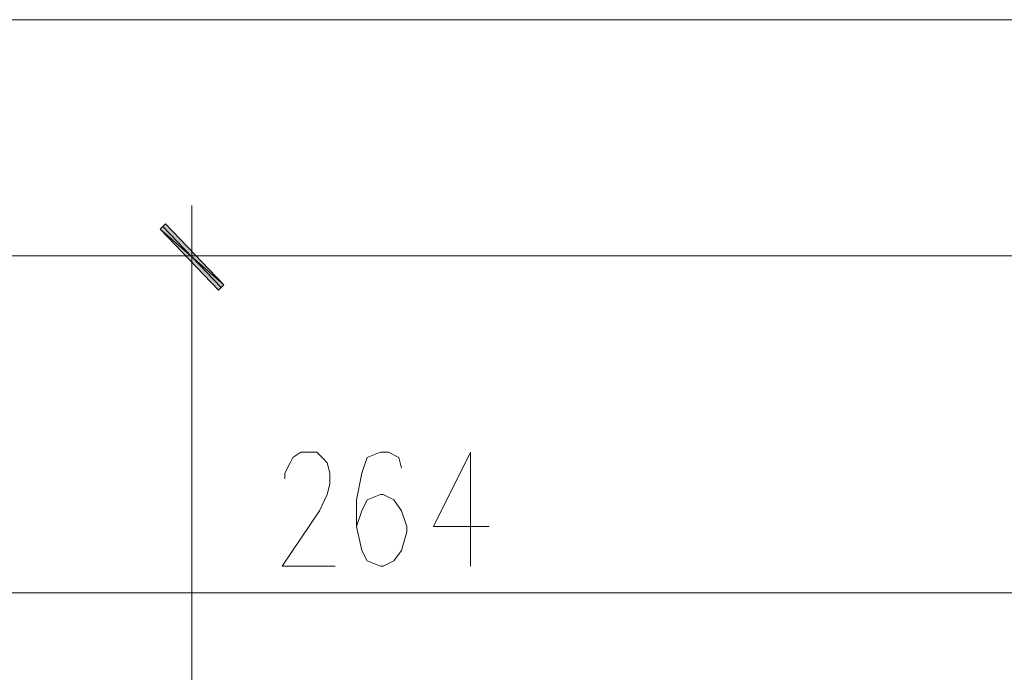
# Model space of a CAD drawing. Header units: inches. Extents: x -1441 to 3871, y -4351 to 2413.
# Tile 246 of 256: x 514 to 671, y 1286 to 1390. Entities that reach past the tile are written whole.
import ezdxf

# ---------------------------------------------------------------- set-up
doc = ezdxf.new("R2010")
doc.units = ezdxf.units.IN
doc.header["$MEASUREMENT"] = 0
doc.layers.add('at_Entity', color=7, linetype='Continuous')
doc.layers.add('at_Solid', color=7, linetype='Continuous')

msp = doc.modelspace()

# ---------------------------------------------------------------- hatches: boundary and pattern name
at = {"layer": 'at_Solid', "lineweight": 15}
for points in [[(537.63719, 1357.14211), (536.78806, 1356.28343), (546.94909, 1347.41042)], [(536.78806, 1356.28343), (546.94909, 1347.41042), (546.09995, 1346.55174)]]:
    msp.add_hatch(color=7, dxfattribs=at).paths.add_polyline_path(points)

# ---------------------------------------------------------------- linework, layer by layer
at = {"layer": 'at_Entity', "color": 7, "lineweight": 15}
for p, q in [((803.04053, 1389.72421), (343.34678, 1389.72421)), ((541.86857, 1343.59407), (541.86857, 1360.09978)), ((537.63719, 1357.14211), (536.78806, 1356.28343)), ((546.94909, 1347.41042), (537.63719, 1357.14211)), ((536.78806, 1356.28343), (546.94909, 1347.41042)), ((536.78806, 1356.28343), (546.94909, 1347.41042)), ((546.09995, 1346.55174), (536.78806, 1356.28343)), ((546.52452, 1346.98108), (537.21263, 1356.71277)), ((803.04053, 1352.03774), (343.34678, 1352.03774)), ((348.00273, 1352.03774), (803.04053, 1352.03774)), ((534.25018, 1352.03774), (549.48696, 1352.03774)), ((546.94909, 1347.41042), (546.09995, 1346.55174)), ((541.86857, 1346.1224), (541.86857, 1191.6079)), ((557.95449, 1319.88499), (559.22343, 1320.74367)), ((559.22343, 1320.74367), (561.76607, 1320.74367)), ((561.76607, 1320.74367), (562.61044, 1319.88499)), ((571.92234, 1320.74367), (569.80426, 1319.88499)), ((573.19127, 1320.74367), (571.92234, 1320.74367)), ((574.88478, 1319.88499), (573.19127, 1320.74367)), ((586.31475, 1320.74367), (580.38509, 1308.86527)), ((586.31475, 1320.74367), (586.31475, 1302.52059)), ((557.52992, 1319.02631), (557.95449, 1319.88499)), ((562.61044, 1319.88499), (563.45481, 1319.02631)), ((569.80426, 1319.88499), (568.95989, 1317.35666)), ((575.30935, 1318.16763), (574.88478, 1319.88499)), ((556.68556, 1317.35666), (557.52992, 1319.02631)), ((563.45481, 1319.02631), (563.87938, 1317.35666)), ((556.68556, 1316.49798), (556.68556, 1317.35666)), ((563.87938, 1317.35666), (563.87938, 1315.6393)), ((568.95989, 1317.35666), (568.11076, 1313.11096)), ((563.87938, 1315.6393), (563.45481, 1313.96964)), ((563.45481, 1313.96964), (562.18587, 1311.39361)), ((568.11076, 1313.11096), (568.11076, 1308.86527)), ((569.80426, 1313.11096), (568.95989, 1311.39361)), ((571.92234, 1313.96964), (569.80426, 1313.11096)), ((572.3469, 1313.96964), (571.92234, 1313.96964)), ((574.04041, 1313.11096), (572.3469, 1313.96964)), ((575.30935, 1311.39361), (574.04041, 1313.11096)), ((562.18587, 1311.39361), (556.26099, 1302.52059)), ((568.95989, 1311.39361), (568.11076, 1308.86527)), ((576.15371, 1308.86527), (575.30935, 1311.39361)), ((568.11076, 1308.86527), (568.95989, 1305.04892)), ((576.15371, 1308.0066), (576.15371, 1308.86527)), ((580.38509, 1308.86527), (589.27719, 1308.86527)), ((575.30935, 1305.04892), (576.15371, 1308.0066)), ((568.95989, 1305.04892), (569.80426, 1303.37927)), ((574.04041, 1303.37927), (575.30935, 1305.04892)), ((556.26099, 1302.52059), (564.72851, 1302.52059)), ((569.80426, 1303.37927), (571.92234, 1302.52059)), ((571.92234, 1302.52059), (572.3469, 1302.52059)), ((572.3469, 1302.52059), (574.04041, 1303.37927)), ((446.20697, 1298.2749), (698.90663, 1298.2749))]:
    msp.add_line(p, q, dxfattribs=at)

doc.saveas('drawing.dxf')
